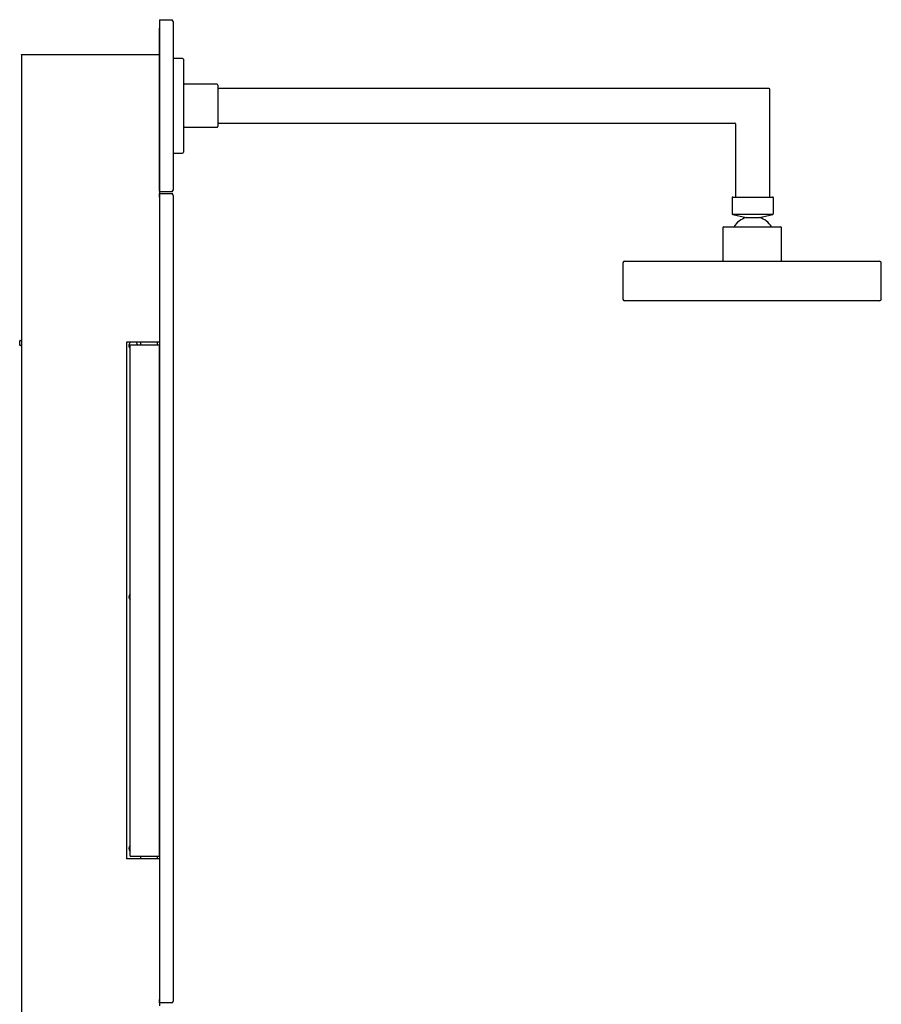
# Model space of a CAD drawing. Header units: millimetres. Extents: x 0 to 0.5, y -0.02 to 1.57.
# Tile 29 of 29: x 0 to 0.5, y 1 to 1.57. Entities that reach past the tile are written whole.
import ezdxf

# ---------------------------------------------------------------- set-up
doc = ezdxf.new("R2010")
doc.units = ezdxf.units.MM
doc.layers.add('BLOCKS', color=3, linetype='Continuous')

msp = doc.modelspace()

# ---------------------------------------------------------------- linework, layer by layer
at = {"layer": 'BLOCKS'}
for points in [[(0.08, 1.57102), (0.08, 1.57102), (0.08, 1.56602), (0.08, 1.56602)], [(0.08, 1.57102), (0.08, 1.57102), (0.08749, 1.57102), (0.08749, 1.57102)], [(0.08799, 1.57002), (0.08799, 1.57002), (0.08749, 1.57102), (0.08749, 1.57102)], [(0.08799, 1.57002), (0.08799, 1.57002), (0.08799, 1.56602), (0.08799, 1.56602)], [(0.08, 1.56602), (0.08, 1.56602), (0.07999, 1.56602), (0.07999, 1.56602)], [(0.07999, 1.47204), (0.07999, 1.47204), (0.07999, 1.56602), (0.07999, 1.56602)], [(0.08, 1.56602), (0.08, 1.56602), (0.08, 1.47204), (0.08, 1.47204)], [(0.08799, 1.56602), (0.08799, 1.56602), (0.08799, 1.47204), (0.08799, 1.47204)], [(0, 1.55058), (0, 1.55058), (0, 1.55078), (0, 1.55078)], [(0, 1.55078), (0, 1.55078), (0.07979, 1.55078), (0.07979, 1.55078)], [(0, 1.55058), (0, 1.55058), (0, 0), (0, 0)], [(0.07999, 1.55058), (0.07999, 1.55069), (0.0799, 1.55078), (0.07979, 1.55078)], [(0.07979, 1.55078), (0.07979, 1.55078), (0.07999, 1.55078), (0.07999, 1.55078)], [(0.08849, 1.54853), (0.08821, 1.54853), (0.08799, 1.5483), (0.08799, 1.54803)], [(0.09349, 1.54853), (0.09349, 1.54853), (0.08849, 1.54853), (0.08849, 1.54853)], [(0.09399, 1.54803), (0.09399, 1.5483), (0.09376, 1.54853), (0.09349, 1.54853)], [(0.09399, 1.54803), (0.09399, 1.54803), (0.09399, 1.49403), (0.09399, 1.49403)], [(0.09399, 1.53403), (0.09399, 1.53375), (0.09421, 1.53353), (0.09449, 1.53353)], [(0.11348, 1.53353), (0.11348, 1.53353), (0.09449, 1.53353), (0.09449, 1.53353)], [(0.11398, 1.53303), (0.11398, 1.5333), (0.11376, 1.53353), (0.11348, 1.53353)], [(0.11398, 1.53303), (0.11398, 1.53303), (0.11398, 1.50903), (0.11398, 1.50903)], [(0.11398, 1.53153), (0.11398, 1.53125), (0.11421, 1.53103), (0.11448, 1.53103)], [(0.43394, 1.53103), (0.43394, 1.53103), (0.11448, 1.53103), (0.11448, 1.53103)], [(0.43444, 1.53053), (0.43444, 1.5308), (0.43421, 1.53103), (0.43394, 1.53103)], [(0.43444, 1.46804), (0.43444, 1.46804), (0.43444, 1.53053), (0.43444, 1.53053)], [(0.11448, 1.51103), (0.11421, 1.51103), (0.11398, 1.51081), (0.11398, 1.51053)], [(0.11448, 1.51103), (0.11448, 1.51103), (0.41396, 1.51103), (0.41396, 1.51103)], [(0.41444, 1.51055), (0.41443, 1.51081), (0.41422, 1.51102), (0.41396, 1.51103)], [(0.41444, 1.51055), (0.41444, 1.51055), (0.41444, 1.46804), (0.41444, 1.46804)], [(0.09449, 1.50853), (0.09421, 1.50853), (0.09399, 1.50831), (0.09399, 1.50803)], [(0.09449, 1.50853), (0.09449, 1.50853), (0.11348, 1.50853), (0.11348, 1.50853)], [(0.11348, 1.50853), (0.11376, 1.50853), (0.11398, 1.50876), (0.11398, 1.50903)], [(0.08799, 1.49403), (0.08799, 1.49376), (0.08821, 1.49353), (0.08849, 1.49353)], [(0.08849, 1.49353), (0.08849, 1.49353), (0.09349, 1.49353), (0.09349, 1.49353)], [(0.09349, 1.49353), (0.09376, 1.49353), (0.09399, 1.49376), (0.09399, 1.49403)], [(0.07999, 1.47154), (0.07999, 1.47154), (0.07999, 1.47204), (0.07999, 1.47204)], [(0.08, 1.47204), (0.08, 1.47204), (0.07999, 1.47204), (0.07999, 1.47204)], [(0.07999, 1.47154), (0.07999, 1.47154), (0.07999, 1.3838), (0.07999, 1.3838)], [(0.08, 1.47204), (0.08, 1.47204), (0.08, 1.47104), (0.08, 1.47104)], [(0.08749, 1.47104), (0.08749, 1.47104), (0.08, 1.47104), (0.08, 1.47104)], [(0.08006, 1.47002), (0.08006, 1.47002), (0.08756, 1.47002), (0.08756, 1.47002)], [(0.08006, 1.46802), (0.08006, 1.46802), (0.08006, 1.47002), (0.08006, 1.47002)], [(0.08749, 1.47104), (0.08749, 1.47104), (0.08799, 1.47204), (0.08799, 1.47204)], [(0.08806, 1.46902), (0.08806, 1.46902), (0.08756, 1.47002), (0.08756, 1.47002)], [(0.08006, 1.46802), (0.08006, 1.46802), (0.08006, 1.00208), (0.08006, 1.00208)], [(0.08806, 1.46902), (0.08806, 1.46902), (0.08806, 1.46802), (0.08806, 1.46802)], [(0.08806, 1.46802), (0.08806, 1.46802), (0.08806, 1.00208), (0.08806, 1.00208)], [(0.41294, 1.46804), (0.41266, 1.46804), (0.41244, 1.46781), (0.41244, 1.46754)], [(0.41244, 1.46754), (0.41244, 1.46754), (0.41244, 1.45844), (0.41244, 1.45844)], [(0.41294, 1.46804), (0.41294, 1.46804), (0.43594, 1.46804), (0.43594, 1.46804)], [(0.43644, 1.46754), (0.43644, 1.46781), (0.43621, 1.46804), (0.43594, 1.46804)], [(0.43644, 1.45844), (0.43644, 1.45844), (0.43644, 1.46754), (0.43644, 1.46754)], [(0.41244, 1.45844), (0.41244, 1.4582), (0.4126, 1.458), (0.41283, 1.45795)], [(0.41283, 1.45795), (0.41283, 1.45795), (0.42052, 1.45616), (0.42052, 1.45616)], [(0.42444, 1.45795), (0.42444, 1.45795), (0.41283, 1.45795), (0.41283, 1.45795)], [(0.43605, 1.45795), (0.43605, 1.45795), (0.42444, 1.45795), (0.42444, 1.45795)], [(0.42836, 1.45616), (0.42836, 1.45616), (0.43605, 1.45795), (0.43605, 1.45795)], [(0.43605, 1.45795), (0.43628, 1.458), (0.43644, 1.4582), (0.43644, 1.45844)], [(0.42052, 1.45616), (0.41762, 1.45524), (0.41513, 1.45333), (0.41349, 1.45077)], [(0.42052, 1.45616), (0.42052, 1.45616), (0.42836, 1.45616), (0.42836, 1.45616)], [(0.43539, 1.45077), (0.43375, 1.45333), (0.43126, 1.45524), (0.42836, 1.45616)], [(0.40757, 1.45077), (0.4073, 1.45077), (0.40707, 1.45054), (0.40707, 1.45027)], [(0.40707, 1.45027), (0.40707, 1.45027), (0.40707, 1.43127), (0.40707, 1.43127)], [(0.40757, 1.45077), (0.40757, 1.45077), (0.44057, 1.45077), (0.44057, 1.45077)], [(0.44107, 1.45027), (0.44107, 1.45054), (0.44084, 1.45077), (0.44057, 1.45077)], [(0.44107, 1.43127), (0.44107, 1.43127), (0.44107, 1.45027), (0.44107, 1.45027)], [(0.35008, 1.43077), (0.34953, 1.43077), (0.34908, 1.43032), (0.34908, 1.42977)], [(0.34908, 1.42977), (0.34908, 1.42977), (0.34908, 1.40877), (0.34908, 1.40877)], [(0.35008, 1.43077), (0.35008, 1.43077), (0.49806, 1.43077), (0.49806, 1.43077)], [(0.40657, 1.43077), (0.40685, 1.43077), (0.40707, 1.43099), (0.40707, 1.43127)], [(0.44107, 1.43127), (0.44107, 1.43099), (0.44129, 1.43077), (0.44157, 1.43077)], [(0.49906, 1.42977), (0.49906, 1.43032), (0.49861, 1.43077), (0.49806, 1.43077)], [(0.49906, 1.40877), (0.49906, 1.40877), (0.49906, 1.42977), (0.49906, 1.42977)], [(0.34908, 1.40877), (0.34908, 1.40822), (0.34953, 1.40777), (0.35008, 1.40777)], [(0.49806, 1.40777), (0.49806, 1.40777), (0.35008, 1.40777), (0.35008, 1.40777)], [(0.49806, 1.40777), (0.49861, 1.40777), (0.49906, 1.40822), (0.49906, 1.40877)], [(-0.00088, 1.3848), (-0.00099, 1.3848), (-0.00108, 1.38471), (-0.00108, 1.3846)], [(-0.00108, 1.382), (-0.00108, 1.382), (-0.00108, 1.3846), (-0.00108, 1.3846)], [(-0.00008, 1.3846), (-0.00008, 1.3846), (-0.00108, 1.3846), (-0.00108, 1.3846)], [(-0.00088, 1.3848), (-0.00088, 1.3848), (-0.00008, 1.3848), (-0.00008, 1.3848)], [(-0.00008, 1.3848), (-0.00008, 1.3848), (0, 1.3848), (0, 1.3848)], [(-0.00008, 1.3848), (-0.00008, 1.3848), (-0.00008, 1.3846), (-0.00008, 1.3846)], [(-0.00008, 1.3846), (-0.00008, 1.3846), (-0.00008, 1.382), (-0.00008, 1.382)], [(0, 1.3846), (0, 1.3846), (-0.00008, 1.3846), (-0.00008, 1.3846)], [(0.07979, 1.3838), (0.07979, 1.3838), (0.06099, 1.3838), (0.06099, 1.3838)], [(0.06099, 1.3838), (0.06099, 1.3838), (0.06099, 1.08384), (0.06099, 1.08384)], [(0.06724, 1.3823), (0.06712, 1.3829), (0.06678, 1.38343), (0.06629, 1.3838)], [(0.06899, 1.3838), (0.06899, 1.3838), (0.06899, 1.3823), (0.06899, 1.3823)], [(0.07899, 1.3823), (0.07899, 1.3823), (0.07899, 1.3838), (0.07899, 1.3838)], [(0.07999, 1.3838), (0.07999, 1.3838), (0.07979, 1.3838), (0.07979, 1.3838)], [(0.07999, 1.3838), (0.07999, 1.3838), (0.07999, 1.3823), (0.07999, 1.3823)], [(-0.00108, 1.382), (-0.00108, 1.382), (-0.00008, 1.382), (-0.00008, 1.382)], [(-0.00008, 1.3818), (-0.00008, 1.3818), (-0.00088, 1.3818), (-0.00088, 1.3818)], [(-0.00008, 1.382), (-0.00008, 1.382), (-0.00008, 1.3818), (-0.00008, 1.3818)], [(-0.00008, 1.382), (-0.00008, 1.382), (0, 1.382), (0, 1.382)], [(0, 1.3818), (0, 1.3818), (-0.00008, 1.3818), (-0.00008, 1.3818)], [(0.06299, 1.3823), (0.06299, 1.3823), (0.07999, 1.3823), (0.07999, 1.3823)], [(0.06299, 1.08534), (0.06299, 1.08534), (0.06299, 1.3823), (0.06299, 1.3823)], [(0.07999, 1.08534), (0.07999, 1.08534), (0.07999, 1.3823), (0.07999, 1.3823)], [(0.06299, 1.23756), (0.06206, 1.23659), (0.06206, 1.23506), (0.06299, 1.23409)], [(0.06299, 1.09158), (0.06206, 1.09061), (0.06206, 1.08908), (0.06299, 1.08811)], [(0.07979, 1.08384), (0.07979, 1.08384), (0.06099, 1.08384), (0.06099, 1.08384)], [(0.06299, 1.08534), (0.06299, 1.08534), (0.07999, 1.08534), (0.07999, 1.08534)], [(0.06899, 1.08534), (0.06899, 1.08534), (0.06899, 1.08384), (0.06899, 1.08384)], [(0.07899, 1.08384), (0.07899, 1.08384), (0.07899, 1.08534), (0.07899, 1.08534)], [(0.07979, 1.08384), (0.07979, 1.08384), (0.07999, 1.08384), (0.07999, 1.08384)], [(0.07999, 1.08534), (0.07999, 1.08534), (0.07999, 1.08384), (0.07999, 1.08384)], [(0.07999, 1.08384), (0.07999, 1.08384), (0.07999, 0.99849), (0.07999, 0.99849)], [(0.08006, 1.00008), (0.08006, 1.00008), (0.08006, 1.00208), (0.08006, 1.00208)], [(0.08756, 1.00008), (0.08756, 1.00008), (0.08806, 1.00108), (0.08806, 1.00108)], [(0.08806, 1.00208), (0.08806, 1.00208), (0.08806, 1.00108), (0.08806, 1.00108)], [(0.08756, 1.00008), (0.08756, 1.00008), (0.08006, 1.00008), (0.08006, 1.00008)]]:
    msp.add_open_spline(points, degree=3, dxfattribs=at)
for points in [[(0.06329, 1.3838), (0.06272, 1.38337), (0.06236, 1.38271), (0.0623, 1.382), (0.0623, 1.382), (0.06224, 1.38129), (0.06249, 1.38058), (0.06299, 1.38007)], [(-0.00108, 1.382), (-0.00108, 1.38195), (-0.00106, 1.3819), (-0.00102, 1.38186), (-0.00102, 1.38186), (-0.00098, 1.38182), (-0.00093, 1.3818), (-0.00088, 1.3818)]]:
    msp.add_open_spline(points, degree=3, knots=[0, 0, 0, 0, 0.5, 0.5, 0.5, 0.5, 1, 1, 1, 1], dxfattribs=at)

doc.saveas('drawing.dxf')
